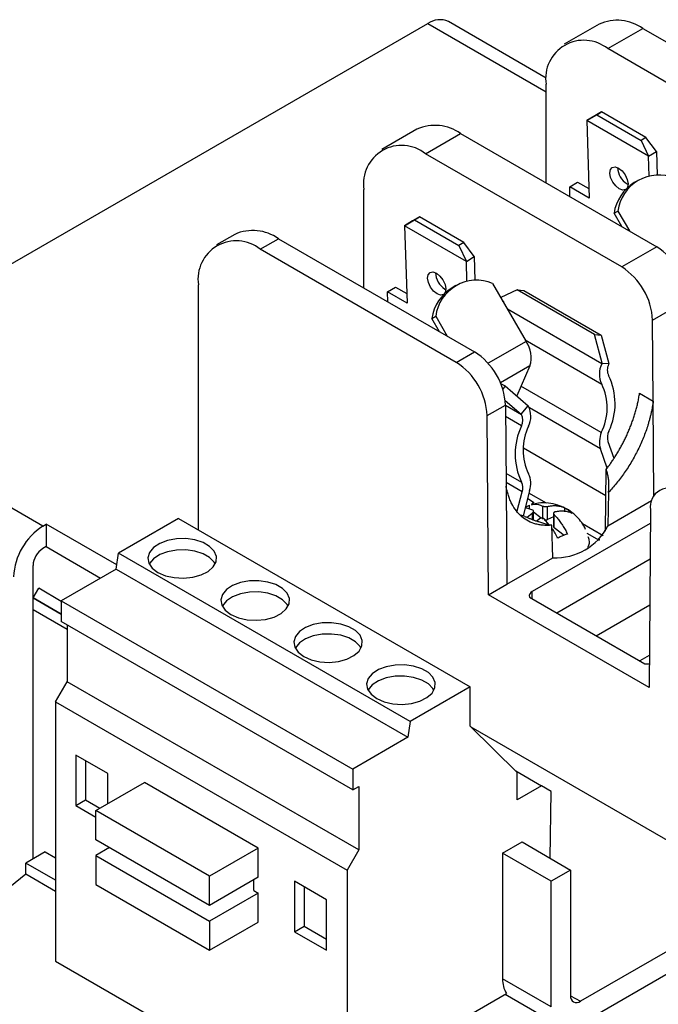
# Model space of a CAD drawing. Header units: millimetres. Extents: x 19 to 819, y 19 to 629.
# Tile 15 of 18: x 637 to 684, y 514 to 586. Entities that reach past the tile are written whole.
import ezdxf

# ---------------------------------------------------------------- set-up
doc = ezdxf.new("R2010")
doc.units = ezdxf.units.MM
doc.header["$LTSCALE"] = 3

msp = doc.modelspace()

# ---------------------------------------------------------------- linework, layer by layer
for p, q in [((621.146, 559.185), (666.825, 585.555)), ((666.825, 585.555), (675.43, 580.588)), ((675.448, 581.592), (668.325, 585.704)), ((679.292, 585.515), (676.745, 584.045)), ((679.92, 583.73), (682.467, 585.201)), ((682.467, 585.201), (696.737, 576.962)), ((694.19, 575.492), (679.92, 583.73)), ((675.43, 573.963), (675.43, 581.137)), ((679.467, 579.13), (678.971, 578.848)), ((679.114, 578.912), (679.467, 579.13)), ((682.7, 577.264), (679.467, 579.13)), ((678.396, 578.494), (679.114, 578.912)), ((678.971, 578.848), (678.396, 578.494)), ((678.396, 578.494), (678.57, 572.852)), ((682.887, 575.901), (678.396, 578.494)), ((679.114, 578.912), (682.347, 577.046)), ((666.041, 577.865), (663.494, 576.395)), ((666.669, 576.081), (669.215, 577.551)), ((669.215, 577.551), (683.486, 569.313)), ((682.7, 577.264), (682.347, 577.046)), ((682.347, 577.046), (682.887, 575.901)), ((683.461, 576.256), (682.7, 577.264)), ((680.939, 567.843), (666.669, 576.081)), ((682.887, 575.901), (683.461, 576.256)), ((683.461, 576.256), (683.514, 574.521)), ((682.931, 574.452), (682.887, 575.901)), ((677.151, 573.671), (677.726, 574.026)), ((677.726, 574.026), (678.549, 573.551)), ((682.125, 574.141), (681.846, 573.98)), ((662.179, 566.314), (662.179, 573.488)), ((677.173, 572.957), (677.151, 573.671)), ((678.57, 572.852), (677.151, 573.671)), ((681.329, 573.886), (681.396, 573.852)), ((680.379, 571.752), (680.658, 571.913)), ((680.658, 571.913), (681.497, 570.461)), ((665.145, 570.844), (665.863, 571.262)), ((665.72, 571.199), (665.145, 570.844)), ((666.216, 571.48), (665.72, 571.199)), ((665.863, 571.262), (666.216, 571.48)), ((665.863, 571.262), (669.096, 569.396)), ((669.448, 569.614), (666.216, 571.48)), ((680.938, 570.784), (680.379, 571.752)), ((665.145, 570.844), (665.319, 565.203)), ((669.635, 568.252), (665.145, 570.844)), ((652.789, 570.215), (651.46, 569.448)), ((654.635, 569.134), (655.964, 569.901)), ((655.964, 569.901), (670.235, 561.663)), ((668.905, 560.896), (654.635, 569.134)), ((669.448, 569.614), (669.096, 569.396)), ((669.096, 569.396), (669.635, 568.252)), ((670.21, 568.606), (669.448, 569.614)), ((683.486, 569.313), (680.939, 567.843)), ((669.635, 568.252), (670.21, 568.606)), ((669.68, 566.803), (669.635, 568.252)), ((670.21, 568.606), (670.263, 566.871)), ((650.145, 548.694), (650.145, 566.541)), ((663.9, 566.022), (664.474, 566.376)), ((664.474, 566.376), (665.297, 565.901)), ((668.078, 566.237), (668.145, 566.202)), ((668.874, 566.491), (668.595, 566.33)), ((671.538, 566.648), (673.977, 562.424)), ((673.326, 566.175), (672.137, 565.611)), ((678.948, 562.93), (673.326, 566.175)), ((673.326, 566.175), (673.824, 566.13)), ((673.824, 566.13), (679.446, 562.885)), ((663.922, 565.307), (663.9, 566.022)), ((665.319, 565.203), (663.9, 566.022)), ((672.271, 565.379), (672.342, 565.338)), ((672.342, 565.338), (672.323, 565.289)), ((683.184, 563.977), (685.731, 565.447)), ((679.486, 560.804), (672.626, 564.764)), ((667.128, 564.102), (667.407, 564.263)), ((667.687, 563.134), (667.128, 564.102)), ((667.407, 564.263), (668.245, 562.811)), ((683.228, 558.077), (683.184, 563.977)), ((673.913, 562.534), (679.478, 559.321)), ((679.505, 560.852), (678.948, 562.93)), ((678.948, 562.93), (679.446, 562.885)), ((679.446, 562.885), (680.003, 560.807)), ((673.977, 562.424), (671.219, 560.832)), ((668.905, 560.896), (670.235, 561.663)), ((674.26, 560.641), (672.115, 559.402)), ((674.26, 560.641), (673.295, 558.463)), ((679.486, 560.804), (679.505, 560.852)), ((679.505, 560.852), (680.003, 560.807)), ((680.003, 560.807), (679.984, 560.759)), ((638.823, 548.98), (621.146, 559.185)), ((672.126, 559.374), (672.458, 559.183)), ((672.458, 559.183), (672.279, 558.961)), ((672.458, 559.183), (674.128, 557.748)), ((679.449, 555.791), (673.606, 559.164)), ((682.233, 558.651), (683.228, 558.077)), ((682.233, 558.649), (682.233, 558.651)), ((671.15, 557.03), (672.479, 557.797)), ((672.459, 558.135), (673.63, 557.129)), ((672.479, 557.797), (672.524, 551.897)), ((672.48, 557.777), (673.649, 557.102)), ((673.63, 557.129), (674.128, 557.748)), ((674.128, 557.748), (674.147, 557.721)), ((679.382, 554.604), (674.225, 557.581)), ((683.228, 558.077), (683.228, 558.075)), ((683.281, 551.135), (683.228, 558.075)), ((671.249, 543.988), (671.15, 557.03)), ((673.653, 556.283), (672.486, 556.957)), ((673.649, 557.102), (673.63, 557.129)), ((673.781, 554.688), (679.788, 551.22)), ((679.879, 553.211), (679.382, 554.604)), ((679.926, 555.133), (680.359, 553.918)), ((672.517, 552.836), (673.653, 552.18)), ((679.757, 548.618), (679.811, 553.111)), ((673.691, 551.479), (672.522, 552.154)), ((672.524, 551.895), (672.524, 551.897)), ((672.524, 551.895), (672.578, 544.755)), ((673.342, 550.098), (673.691, 551.479)), ((674.23, 551.559), (673.767, 549.728)), ((674.094, 551.021), (674.553, 550.706)), ((675.464, 550.657), (674.188, 551.394)), ((679.968, 551.426), (679.932, 549.001)), ((673.931, 550.374), (674.22, 550.502)), ((674.22, 550.224), (674.22, 550.502)), ((674.553, 550.706), (674.374, 550.603)), ((675.182, 550.447), (675.182, 549.495)), ((675.538, 549.467), (675.538, 550.42)), ((676.801, 550.022), (676.801, 550.302)), ((679.932, 549.001), (683.113, 550.837)), ((673.887, 549.691), (673.587, 549.784)), ((674.05, 549.628), (674.426, 549.932)), ((674.426, 549.932), (674.426, 549.484)), ((674.526, 549.445), (674.526, 550.069)), ((675.088, 549.566), (674.526, 549.992)), ((675.976, 549.66), (675.538, 549.467)), ((675.976, 549.916), (675.976, 548.942)), ((676.028, 548.853), (676.028, 549.807)), ((683.021, 550.177), (682.923, 537.249)), ((638.823, 548.98), (639.071, 549.123)), ((644.204, 546.16), (639.071, 549.123)), ((639.071, 549.123), (639.071, 547.49)), ((648.687, 549.535), (644.324, 547.016)), ((648.687, 549.535), (669.901, 537.289)), ((683.013, 549.173), (674.428, 544.216)), ((674.964, 549.524), (674.757, 549.357)), ((675.624, 549.114), (675.32, 549.497)), ((675.928, 546.689), (675.856, 549.053)), ((676.751, 548.304), (676.028, 548.853)), ((679.575, 548.284), (678.075, 549.15)), ((678.408, 548.481), (679.291, 547.971)), ((639.071, 547.49), (638.823, 547.347)), ((639.071, 547.49), (643.027, 545.206)), ((679.313, 548), (679.334, 548.012)), ((644.162, 545.861), (644.324, 547.016)), ((665.537, 534.77), (644.324, 547.016)), ((638.116, 524.769), (638.116, 546.122)), ((672.578, 544.755), (675.928, 546.689)), ((682.994, 546.569), (676.215, 542.655)), ((644.162, 545.861), (640.17, 543.556)), ((644.162, 545.861), (665.375, 533.615)), ((671.249, 543.988), (672.578, 544.755)), ((638.126, 543.767), (638.526, 544.46)), ((640.17, 543.511), (638.526, 544.46)), ((682.923, 537.249), (671.249, 543.988)), ((674.428, 543.687), (674.428, 544.216)), ((638.126, 543.767), (640.17, 542.587)), ((640.17, 542.588), (638.126, 543.767)), ((640.17, 543.556), (661.383, 531.31)), ((640.17, 543.556), (640.17, 542.042)), ((674.225, 543.804), (682.605, 538.967)), ((679.071, 541.007), (682.969, 543.257)), ((640.591, 541.468), (638.116, 542.897)), ((661.383, 529.796), (640.17, 542.042)), ((640.591, 541.799), (640.591, 537.664)), ((682.941, 539.57), (682.25, 539.172)), ((639.743, 536.195), (640.591, 537.664)), ((661.804, 525.418), (640.591, 537.664)), ((669.901, 537.289), (665.537, 534.77)), ((669.901, 534.431), (669.901, 537.289)), ((639.743, 536.195), (660.956, 523.948)), ((639.743, 536.195), (639.743, 517.332)), ((665.537, 534.77), (665.375, 533.615)), ((673.33, 531.059), (669.901, 534.431)), ((704.026, 514.696), (669.987, 534.346)), ((665.375, 533.615), (661.383, 531.31)), ((643.561, 530.98), (641.227, 532.327)), ((641.227, 532.327), (641.227, 528.653)), ((641.935, 531.919), (641.935, 529.061)), ((643.561, 528.798), (643.561, 530.98)), ((661.383, 531.31), (661.383, 529.796)), ((673.222, 531.166), (675.098, 530.082)), ((673.33, 529.062), (673.33, 531.059)), ((642.677, 528.287), (646.213, 530.328)), ((654.486, 525.552), (646.213, 530.328)), ((661.383, 529.796), (661.804, 530.039)), ((661.804, 530.039), (661.804, 525.418)), ((675.098, 530.082), (673.33, 529.062)), ((675.793, 529.681), (675.098, 530.082)), ((675.72, 524.824), (675.793, 529.681)), ((641.227, 528.653), (641.935, 529.061)), ((641.935, 529.061), (642.976, 528.46)), ((641.227, 528.653), (642.677, 527.816)), ((650.95, 523.511), (642.677, 528.287)), ((642.677, 526.164), (642.677, 528.287)), ((650.95, 521.388), (642.677, 526.164)), ((672.269, 525.183), (673.684, 526)), ((673.684, 526), (677.219, 523.959)), ((639, 525.279), (637.586, 524.463)), ((639, 525.279), (639.743, 524.851)), ((643.667, 525.593), (642.677, 525.021)), ((654.486, 525.552), (650.95, 523.511)), ((654.486, 523.429), (654.486, 525.552)), ((661.804, 525.418), (660.956, 523.948)), ((642.677, 525.021), (642.677, 522.898)), ((642.677, 525.021), (650.95, 520.245)), ((672.269, 525.183), (672.269, 516.038)), ((675.805, 523.142), (672.269, 525.183)), ((637.586, 523.646), (637.586, 524.463)), ((639.743, 523.218), (637.586, 524.463)), ((660.956, 523.948), (660.956, 505.086)), ((677.219, 523.959), (675.805, 523.142)), ((677.219, 523.959), (677.219, 514.814)), ((637.586, 523.646), (622.949, 511.93)), ((639.743, 522.401), (637.586, 523.646)), ((650.95, 521.388), (650.95, 523.511)), ((654.486, 523.429), (650.95, 521.388)), ((654.168, 522.47), (654.168, 523.246)), ((659.471, 521.796), (657.137, 523.143)), ((657.137, 523.143), (657.137, 519.468)), ((675.805, 513.997), (675.805, 523.142)), ((642.677, 522.898), (650.95, 518.122)), ((654.168, 522.47), (654.486, 522.286)), ((657.845, 522.735), (657.845, 519.877)), ((654.486, 522.286), (650.95, 520.245)), ((654.486, 520.163), (654.486, 522.286)), ((659.471, 518.121), (659.471, 521.796)), ((650.95, 520.245), (650.95, 518.122)), ((688.568, 520.549), (677.926, 514.405)), ((650.95, 518.122), (654.486, 520.163)), ((657.137, 519.468), (657.845, 519.877)), ((657.137, 519.468), (659.471, 518.121)), ((657.845, 519.877), (659.471, 518.938)), ((677.926, 512.772), (688.568, 518.916)), ((639.743, 517.332), (660.956, 505.086)), ((675.805, 513.997), (672.269, 516.038)), ((669.497, 513.213), (672.554, 514.978)), ((672.451, 514.918), (676.426, 512.624)), ((677.219, 514.813), (677.926, 514.405))]:
    msp.add_line(p, q)
at = {"flags": 128}
for points in [[(680.754, 573.532), (680.498, 573.736), (680.278, 574.024), (680.126, 574.351), (680.067, 574.669), (680.108, 574.928), (680.245, 575.089), (680.455, 575.128), (680.708, 575.039)], [(680.708, 575.039), (680.964, 574.835), (681.185, 574.547), (681.336, 574.219), (681.396, 573.902), (681.354, 573.642), (681.332, 573.597)], [(681.211, 573.478), (681.007, 573.442), (680.754, 573.532)], [(667.503, 565.882), (667.247, 566.086), (667.026, 566.374), (666.875, 566.702), (666.815, 567.019), (666.857, 567.278), (666.994, 567.44), (667.204, 567.478), (667.457, 567.389)], [(667.457, 567.389), (667.713, 567.185), (667.933, 566.897), (668.085, 566.569), (668.145, 566.252), (668.103, 565.993), (668.08, 565.948)], [(667.96, 565.828), (667.756, 565.793), (667.503, 565.882)], [(647.203, 545.616), (647.745, 545.379), (648.378, 545.235), (649.056, 545.194), (649.727, 545.261), (650.341, 545.43), (650.855, 545.688), (651.228, 546.017), (651.434, 546.392), (651.457, 546.784), (651.296, 547.166), (650.962, 547.509), (650.481, 547.787), (649.887, 547.979), (649.226, 548.072), (648.546, 548.059), (647.897, 547.94), (647.327, 547.725), (646.88, 547.428), (646.587, 547.073), (646.472, 546.686), (646.541, 546.295), (646.791, 545.929), (647.203, 545.616)], [(651.368, 546.229), (651.296, 546.35), (650.962, 546.692), (650.481, 546.97), (649.887, 547.163), (649.226, 547.256), (648.546, 547.242), (647.897, 547.124), (647.327, 546.908), (646.88, 546.612), (646.587, 546.257), (646.572, 546.229)], [(652.506, 542.555), (653.048, 542.317), (653.682, 542.173), (654.359, 542.133), (655.03, 542.2), (655.645, 542.368), (656.158, 542.627), (656.531, 542.955), (656.737, 543.33), (656.761, 543.723), (656.599, 544.105), (656.266, 544.447), (655.784, 544.725), (655.191, 544.918), (654.529, 545.011), (653.849, 544.997), (653.2, 544.879), (652.631, 544.663), (652.183, 544.367), (651.891, 544.012), (651.775, 543.625), (651.845, 543.234), (652.094, 542.868), (652.506, 542.555)], [(656.671, 543.167), (656.599, 543.288), (656.266, 543.631), (655.784, 543.909), (655.191, 544.101), (654.529, 544.194), (653.849, 544.181), (653.2, 544.062), (652.631, 543.846), (652.183, 543.55), (651.891, 543.195), (651.876, 543.167)], [(657.809, 539.493), (658.352, 539.256), (658.985, 539.112), (659.662, 539.071), (660.333, 539.138), (660.948, 539.307), (661.461, 539.565), (661.835, 539.894), (662.041, 540.269), (662.064, 540.661), (661.903, 541.043), (661.569, 541.386), (661.088, 541.664), (660.494, 541.856), (659.833, 541.949), (659.152, 541.936), (658.503, 541.817), (657.934, 541.602), (657.486, 541.305), (657.194, 540.95), (657.078, 540.563), (657.148, 540.172), (657.398, 539.806), (657.809, 539.493)], [(661.975, 540.105), (661.903, 540.227), (661.569, 540.569), (661.088, 540.847), (660.494, 541.04), (659.833, 541.133), (659.152, 541.119), (658.503, 541.001), (657.934, 540.785), (657.486, 540.489), (657.194, 540.134), (657.179, 540.105)], [(663.112, 536.432), (663.655, 536.194), (664.288, 536.05), (664.966, 536.01), (665.637, 536.077), (666.251, 536.245), (666.765, 536.504), (667.138, 536.832), (667.344, 537.207), (667.367, 537.6), (667.206, 537.982), (666.872, 538.324), (666.391, 538.602), (665.797, 538.795), (665.136, 538.888), (664.455, 538.874), (663.807, 538.756), (663.237, 538.54), (662.79, 538.244), (662.497, 537.889), (662.382, 537.501), (662.451, 537.11), (662.701, 536.745), (663.112, 536.432)], [(667.278, 537.044), (667.206, 537.165), (666.872, 537.508), (666.391, 537.786), (665.797, 537.978), (665.136, 538.071), (664.455, 538.058), (663.807, 537.939), (663.237, 537.723), (662.79, 537.427), (662.497, 537.072), (662.482, 537.044)]]:
    msp.add_lwpolyline(points, dxfattribs=at)
for centre, radius, start, end in [((667.704, 584.329), 1.509, 65.69288, 125.61758), ((680.607, 582.609), 3.19, 54.34106, 114.34848), ((678.181, 581.558), 2.783, 51.32543, 188.68532), ((667.356, 574.959), 3.19, 54.34106, 114.34848), ((664.93, 573.908), 2.783, 51.32543, 188.68532), ((682.074, 575.111), 1.434, 181.49588, 238.67371), ((683.467, 571.315), 3.119, 121.31529, 171.94457), ((683.631, 571.534), 2.997, 67.26929, 172.72534), ((654.105, 567.309), 3.19, 54.34106, 114.34848), ((652.896, 566.961), 2.783, 51.32581, 188.68494), ((680.851, 565.198), 4.886, 2.9181, 57.37063), ((678.305, 563.728), 4.886, 2.9181, 57.37063), ((668.823, 567.461), 1.434, 181.49588, 238.67371), ((670.38, 563.884), 2.997, 67.26929, 172.72534), ((670.216, 563.665), 3.119, 121.31529, 171.94457), ((672.218, 561.23), 2.126, 343.89271, 34.14973), ((667.6, 557.548), 4.886, 2.9181, 57.37063), ((666.271, 556.781), 4.886, 2.9181, 57.37063), ((680.995, 560.055), 1.685, 153.6077, 205.80493), ((680.822, 560.343), 0.936, 153.6077, 205.80493), ((675.808, 557.892), 4.645, 334.6398, 26.10076), ((675.877, 557.587), 3.997, 333.31309, 25.72), ((672.666, 556.977), 1.657, 333.89323, 26.69764), ((672.826, 556.688), 0.92, 333.89323, 26.69764), ((677.871, 554.232), 4.691, 154.06396, 205.93604), ((677.704, 554.521), 3.948, 154.06396, 205.93604), ((681.173, 555.099), 1.858, 158.1319, 195.44891), ((680.998, 555.411), 1.107, 153.64519, 194.54522), ((672.802, 552.092), 1.524, 339.53211, 27.45634), ((672.892, 551.788), 0.856, 338.86349, 27.27644), ((684.389, 550.381), 1.383, 50.67804, 188.46655), ((641.308, 545.096), 4.61, 122.60548, 177.39452), ((675.383, 549.843), 0.406, 258.73359, 292.28421), ((676.146, 550.935), 4.252, 267.05645, 332.93817), ((676.089, 548.949), 0.113, 183.32921, 237.24855), ((639.651, 546.052), 1.537, 122.60548, 177.39452), ((674.55, 543.9), 0.339, 111.12385, 196.36648), ((682.779, 540.262), 1.307, 262.34049, 276.88376), ((674.109, 515.963), 1.841, 177.64879, 212.34716), ((677.65, 514.744), 0.437, 170.78596, 309.20329)]:
    msp.add_arc(centre, radius, start, end)
for points, knots in [([(679.811, 553.111), (679.867, 553.186), (679.979, 553.336), (680.145, 553.569), (680.308, 553.811), (680.47, 554.062), (680.629, 554.321), (680.785, 554.589), (680.937, 554.865), (681.085, 555.149), (681.228, 555.44), (681.366, 555.739), (681.497, 556.044), (681.621, 556.356), (681.737, 556.673), (681.845, 556.994), (681.944, 557.321), (682.033, 557.65), (682.112, 557.983), (682.18, 558.317), (682.215, 558.538), (682.233, 558.649)], [0, 0, 0, 0, 0.044766, 0.090407, 0.136921, 0.184309, 0.232571, 0.281707, 0.331717, 0.382601, 0.434358, 0.48699, 0.540496, 0.594875, 0.650128, 0.706256, 0.763257, 0.821132, 0.879881, 0.939503, 1, 1, 1, 1]), ([(683.228, 558.075), (683.217, 557.994), (683.194, 557.832), (683.152, 557.586), (683.103, 557.338), (683.047, 557.089), (682.985, 556.839), (682.915, 556.586), (682.774, 556.117), (682.529, 555.427), (682.129, 554.535), (681.662, 553.669), (681.224, 552.987), (680.853, 552.472), (680.568, 552.108), (680.274, 551.757), (680.07, 551.537), (679.968, 551.426)], [0, 0, 0, 0, 0.035659, 0.071225, 0.106745, 0.142266, 0.177834, 0.213495, 0.249296, 0.376345, 0.503891, 0.629834, 0.756532, 0.817367, 0.878069, 0.938869, 1, 1, 1, 1]), ([(679.968, 551.426), (679.975, 551.482), (679.991, 551.592), (680.004, 551.76), (680.009, 551.928), (680.006, 552.096), (679.993, 552.305), (679.96, 552.554), (679.9, 552.838), (679.841, 553.02), (679.811, 553.111)], [0, 0, 0, 0, 0.09893, 0.197613, 0.296176, 0.394749, 0.493462, 0.664483, 0.833084, 1, 1, 1, 1]), ([(675.856, 549.053), (675.797, 549.048), (675.679, 549.037), (675.506, 549.032), (675.335, 549.036), (675.169, 549.048), (675.005, 549.068), (674.845, 549.098), (674.551, 549.169), (674.144, 549.328), (673.667, 549.649), (673.258, 550.075), (672.98, 550.513), (672.8, 550.904), (672.686, 551.215), (672.592, 551.544), (672.547, 551.778), (672.524, 551.895)], [0, 0, 0, 0, 0.034946, 0.069766, 0.104502, 0.139198, 0.173897, 0.208642, 0.243476, 0.370058, 0.496055, 0.623584, 0.750645, 0.813261, 0.875526, 0.937689, 1, 1, 1, 1]), ([(674.474, 550.137), (674.274, 550.225), (674.072, 550.315), (673.908, 550.278), (673.906, 550.278)], [0, 0, 0, 0, 0.989458, 1, 1, 1, 1]), ([(676.796, 550.293), (676.63, 550.373), (676.252, 550.556), (675.598, 550.678), (674.945, 550.693), (674.546, 550.588), (674.382, 550.544)], [0, 0, 0, 0, 0.221454, 0.504852, 0.795438, 1, 1, 1, 1]), ([(674.383, 550.538), (674.46, 550.562), (674.694, 550.635), (674.985, 550.523), (675.182, 550.447)], [0, 0, 0, 0, 0.326549, 1, 1, 1, 1]), ([(675.182, 550.447), (675.193, 550.443), (675.215, 550.433), (675.257, 550.422), (675.302, 550.414), (675.334, 550.411), (675.35, 550.409)], [0, 0, 0, 0, 0.258819, 0.515795, 0.758326, 1, 1, 1, 1]), ([(675.35, 550.409), (675.366, 550.408), (675.398, 550.406), (675.447, 550.408), (675.495, 550.412), (675.523, 550.417), (675.538, 550.42)], [0, 0, 0, 0, 0.2416628, 0.4844929, 0.7412157, 1, 1, 1, 1]), ([(675.538, 550.42), (675.585, 550.429), (675.678, 550.449), (675.814, 550.466), (675.945, 550.476), (676.071, 550.477), (676.192, 550.471), (676.308, 550.458), (676.417, 550.439), (676.521, 550.413), (676.62, 550.381), (676.713, 550.345), (676.772, 550.317), (676.801, 550.302)], [0, 0, 0, 0, 0.1005427, 0.1991459, 0.295814, 0.3905518, 0.4833637, 0.5742538, 0.6632261, 0.7502841, 0.8354308, 0.9186688, 1, 1, 1, 1]), ([(678.312, 548.749), (678.266, 548.838), (678.139, 549.09), (677.859, 549.481), (677.438, 549.896), (677.073, 550.177), (676.836, 550.276), (676.796, 550.293)], [0, 0, 0, 0, 0.136151, 0.383467, 0.649958, 0.941639, 1, 1, 1, 1]), ([(676.801, 550.302), (676.831, 550.287), (676.89, 550.255), (676.98, 550.197), (677.07, 550.133), (677.16, 550.061), (677.25, 549.982), (677.31, 549.924), (677.339, 549.895)], [0, 0, 0, 0, 0.166634, 0.333317, 0.500021, 0.666721, 0.83339, 1, 1, 1, 1]), ([(673.887, 549.691), (673.951, 549.664), (674.08, 549.608), (674.276, 549.529), (674.474, 549.452), (674.674, 549.379), (674.907, 549.299), (675.169, 549.218), (675.428, 549.147), (675.656, 549.093), (675.788, 549.067), (675.856, 549.053)], [0, 0, 0, 0, 0.099975, 0.200459, 0.301612, 0.403595, 0.506562, 0.655073, 0.799745, 0.896986, 1, 1, 1, 1]), ([(674.426, 549.932), (674.439, 549.941), (674.465, 549.959), (674.493, 549.989), (674.515, 550.018), (674.521, 550.037), (674.524, 550.047)], [0, 0, 0, 0, 0.2578936, 0.5155054, 0.7578275, 1, 1, 1, 1]), ([(674.524, 550.047), (674.525, 550.056), (674.528, 550.075), (674.52, 550.1), (674.502, 550.121), (674.484, 550.131), (674.474, 550.137)], [0, 0, 0, 0, 0.252596, 0.496698, 0.742523, 1, 1, 1, 1]), ([(675.152, 549.571), (675.136, 549.572), (675.103, 549.573), (675.054, 549.564), (675.006, 549.549), (674.978, 549.532), (674.964, 549.524)], [0, 0, 0, 0, 0.2419865, 0.4842367, 0.7419339, 1, 1, 1, 1]), ([(675.32, 549.497), (675.309, 549.507), (675.288, 549.527), (675.247, 549.549), (675.202, 549.565), (675.169, 549.569), (675.152, 549.571)], [0, 0, 0, 0, 0.257412, 0.503214, 0.747339, 1, 1, 1, 1]), ([(675.978, 549.934), (675.977, 549.924), (675.974, 549.905), (675.982, 549.873), (675.999, 549.84), (676.018, 549.818), (676.028, 549.807)], [0, 0, 0, 0, 0.241807, 0.484528, 0.741313, 1, 1, 1, 1]), ([(676.05, 550.005), (676.041, 550.001), (676.022, 549.993), (676.001, 549.977), (675.985, 549.957), (675.98, 549.942), (675.978, 549.934)], [0, 0, 0, 0, 0.255433, 0.502401, 0.748147, 1, 1, 1, 1]), ([(676.028, 549.807), (676.062, 549.771), (676.13, 549.698), (676.232, 549.58), (676.333, 549.456), (676.433, 549.325), (676.531, 549.187), (676.628, 549.043), (676.723, 548.893), (676.815, 548.736), (676.904, 548.575), (676.96, 548.464), (676.989, 548.409)], [0, 0, 0, 0, 0.09594, 0.192747, 0.290438, 0.389024, 0.48852, 0.588936, 0.690283, 0.792571, 0.895808, 1, 1, 1, 1]), ([(677.339, 549.895), (677.304, 549.913), (677.231, 549.947), (677.115, 549.99), (676.99, 550.025), (676.858, 550.05), (676.717, 550.066), (676.568, 550.071), (676.411, 550.065), (676.247, 550.047), (676.133, 550.024), (676.076, 550.013)], [0, 0, 0, 0, 0.0996682, 0.2021849, 0.3075538, 0.4157799, 0.526869, 0.6408279, 0.7576641, 0.8773855, 1, 1, 1, 1]), ([(676.281, 548.098), (676.158, 548.346), (676.03, 548.604), (675.87, 548.805), (675.863, 548.812)], [0, 0, 0, 0, 0.961093, 1, 1, 1, 1]), ([(676.989, 548.409), (676.948, 548.398), (676.868, 548.376), (676.747, 548.333), (676.628, 548.284), (676.511, 548.229), (676.395, 548.167), (676.319, 548.121), (676.281, 548.098)], [0, 0, 0, 0, 0.172746, 0.342693, 0.510122, 0.675308, 0.838517, 1, 1, 1, 1]), ([(678.48, 548.234), (678.509, 548.151), (678.596, 547.896), (678.57, 547.619), (678.455, 547.454), (678.453, 547.451)], [0, 0, 0, 0, 0.323471, 0.988212, 1, 1, 1, 1])]:
    msp.add_open_spline(points, degree=3, knots=knots)
msp.add_open_spline([(676.076, 550.013), (676.067, 550.01), (676.059, 550.008), (676.05, 550.005)], degree=3)

doc.saveas('drawing.dxf')
